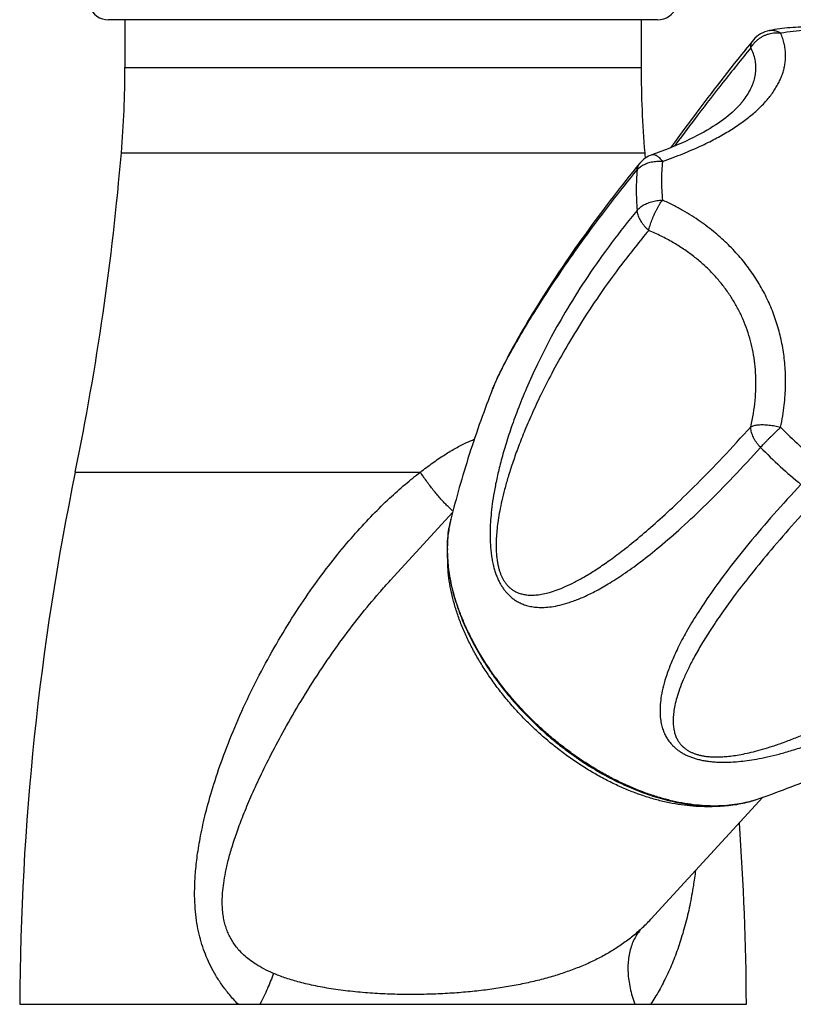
# Model space of a CAD drawing. Header units: millimetres. Extents: x 121 to 953, y -287 to 423.
# Tile 21 of 24: x 613 to 670, y 129 to 201. Entities that reach past the tile are written whole.
import ezdxf

# ---------------------------------------------------------------- set-up
doc = ezdxf.new("R2010")
doc.units = ezdxf.units.MM
doc.header["$LTSCALE"] = 30.734
doc.layers.get('0').update_dxf_attribs({"linetype": 'CONTINUOUS'})

msp = doc.modelspace()

# ---------------------------------------------------------------- linework, layer by layer
at = {"color": 7, "linetype": 'CONTINUOUS'}
for p, q in [((659.547, 201.138), (619.147, 201.138)), ((620.347, 201.138), (620.347, 197.638)), ((658.347, 201.138), (658.347, 197.638)), ((666.608, 199.66), (666.312, 199.297)), ((666.017, 198.935), (665.735, 198.585)), ((666.313, 199.299), (666.016, 198.934)), ((665.466, 198.25), (665.204, 197.921)), ((665.736, 198.586), (665.466, 198.249)), ((664.699, 197.282), (664.451, 196.965)), ((664.95, 197.6), (664.698, 197.28)), ((665.205, 197.922), (664.95, 197.599)), ((664.207, 196.652), (663.965, 196.34)), ((664.452, 196.966), (664.207, 196.651)), ((663.728, 196.033), (663.494, 195.727)), ((663.966, 196.341), (663.728, 196.032)), ((663.038, 195.13), (662.816, 194.836)), ((663.264, 195.427), (663.038, 195.129)), ((663.494, 195.728), (663.264, 195.426)), ((662.599, 194.549), (662.385, 194.263)), ((662.817, 194.837), (662.598, 194.547)), ((661.97, 193.707), (661.567, 193.162)), ((662.386, 194.264), (661.969, 193.705)), ((661.568, 193.163), (661.177, 192.631)), ((661.178, 192.633), (660.798, 192.112)), ((660.798, 192.113), (660.513, 191.719)), ((653.078, 183.722), (652.796, 183.31)), ((652.525, 182.91), (652.266, 182.523)), ((652.796, 183.31), (652.525, 182.91)), ((652.016, 182.147), (651.777, 181.782)), ((652.266, 182.523), (652.016, 182.147)), ((651.546, 181.427), (651.325, 181.081)), ((651.777, 181.782), (651.546, 181.427)), ((651.112, 180.746), (650.907, 180.42)), ((651.325, 181.081), (651.112, 180.746)), ((650.709, 180.102), (650.519, 179.794)), ((650.907, 180.42), (650.709, 180.102)), ((650.16, 179.201), (649.99, 178.916)), ((650.336, 179.493), (650.16, 179.201)), ((650.519, 179.794), (650.336, 179.493)), ((649.826, 178.638), (649.668, 178.367)), ((649.99, 178.916), (649.826, 178.638)), ((649.368, 177.846), (649.226, 177.595)), ((649.515, 178.103), (649.368, 177.846)), ((649.668, 178.367), (649.515, 178.103)), ((648.957, 177.112), (648.831, 176.881)), ((649.089, 177.35), (648.957, 177.112)), ((649.226, 177.595), (649.089, 177.35)), ((648.593, 176.439), (648.482, 176.228)), ((648.709, 176.656), (648.593, 176.439)), ((648.831, 176.881), (648.709, 176.656)), ((648.133, 175.545), (648.044, 175.365)), ((648.226, 175.731), (648.133, 175.545)), ((648.325, 175.924), (648.226, 175.731)), ((647.807, 174.87), (647.737, 174.718)), ((647.882, 175.028), (647.807, 174.87)), ((647.96, 175.193), (647.882, 175.028)), ((648.044, 175.365), (647.96, 175.193)), ((647.671, 174.573), (647.609, 174.433)), ((647.737, 174.718), (647.671, 174.573)), ((644.466, 164.853), (639.895, 159.874)), ((667.303, 143.889), (659.061, 134.911)), ((612.599, 128.638), (666.094, 128.638))]:
    msp.add_line(p, q, dxfattribs=at)
at = {"color": 9, "linetype": 'CONTINUOUS'}
for p, q in [((620.347, 197.638), (658.347, 197.638)), ((620.083, 191.351), (658.611, 191.351)), ((616.687, 167.826), (642.093, 167.826)), ((644.199, 163.677), (644.202, 163.693)), ((639.898, 159.878), (639.905, 159.884))]:
    msp.add_line(p, q, dxfattribs=at)
at = {"color": 7, "linetype": 'CONTINUOUS'}
for points in [[(665.707, 195.001), (665.677, 194.966), (665.567, 194.84), (665.449, 194.714), (665.324, 194.586), (665.191, 194.458), (665.05, 194.329), (664.901, 194.199), (664.745, 194.068), (664.58, 193.937), (664.408, 193.805), (664.227, 193.673), (664.037, 193.541), (663.84, 193.408), (663.633, 193.275), (663.418, 193.142), (663.195, 193.01), (662.962, 192.877), (662.721, 192.744), (662.471, 192.612), (662.211, 192.48), (661.943, 192.348), (661.666, 192.217), (661.38, 192.087), (661.084, 191.957), (660.779, 191.828), (660.465, 191.7), (660.141, 191.572), (659.808, 191.446), (659.465, 191.321), (659.142, 191.206)], [(658.25, 190.583), (657.99, 190.265), (657.726, 189.938), (657.469, 189.618), (657.22, 189.305), (656.977, 188.998), (656.741, 188.697), (656.511, 188.402), (656.287, 188.113), (656.069, 187.83), (655.857, 187.553), (655.651, 187.28), (655.449, 187.013), (655.253, 186.751), (655.061, 186.493), (654.874, 186.24), (654.691, 185.991), (654.513, 185.747), (654.339, 185.506), (654.168, 185.27), (654.002, 185.038), (653.839, 184.81), (653.68, 184.585), (653.525, 184.364), (653.373, 184.146), (653.078, 183.722)], [(648.482, 176.228), (648.428, 176.125), (648.325, 175.924)], [(647.609, 174.433), (647.58, 174.365), (647.551, 174.298), (647.524, 174.233), (647.497, 174.169), (647.471, 174.106), (647.446, 174.045), (647.411, 173.955)]]:
    msp.add_lwpolyline(points, dxfattribs=at)
for centre, radius, start, end in [((619.147, 202.638), 1.5, 199.01127, 270), ((659.547, 202.638), 1.5, 270, 340.98873), ((668.154, 198.391), 2, 100.3156, 140.63687), ((545.347, 197.638), 75, 355.19175, 360), ((733.347, 197.638), 75, 180, 184.80825), ((420.787, 208.115), 200, 348.37847, 355.19175), ((659.798, 189.317), 2, 109.15683, 140.72254), ((857.907, 208.115), 200, 184.80825, 184.92307), ((812.097, 127.638), 199.5, 168.37847, 179.7128), ((654.577, 162.121), 10.501, 179.68163, 180.00017), ((663.005, 153.787), 10.587, 269.96715, 274.14167), ((466.597, 127.638), 199.5, 0.2872, 4.13056)]:
    msp.add_arc(centre, radius, start, end, dxfattribs=at)
at = {"color": 9, "linetype": 'CONTINUOUS'}
for centre, radius, start, end in [((674.21, 189.338), 14.364, 174.47887, 180.07333), ((672.977, 188.648), 14.99, 174.47568, 180.07338), ((675.987, 189.33), 16.141, 180.0362, 185.21238), ((674.831, 188.64), 16.844, 180.03625, 185.21514), ((695.761, 197.81), 38.056, 224.49851, 230.32765), ((695.467, 197.49), 39.715, 224.49698, 230.32926), ((652.528, 162.336), 8.436, 168.60237, 170.74481), ((652.351, 162.371), 8.255, 168.19451, 168.59603), ((652.177, 162.409), 8.078, 165.97289, 168.20106), ((654.454, 162.179), 10.371, 180.00019, 180.32133), ((664.101, 151.729), 8.459, 284.0249, 286.10099), ((664.15, 151.555), 8.278, 286.10689, 286.56412), ((664.206, 151.372), 8.087, 286.55677, 288.9228), ((664.06, 151.888), 8.623, 283.87445, 284.03098), ((649.78, 143.431), 12.598, 312.92726, 317.44724)]:
    msp.add_arc(centre, radius, start, end, dxfattribs=at)
for points, knots in [([(659.913, 190.72), (660.176, 190.812), (660.681, 190.994), (661.403, 191.273), (662.066, 191.549), (662.68, 191.822), (663.251, 192.095), (663.787, 192.368), (664.291, 192.644), (664.767, 192.922), (665.217, 193.205), (665.643, 193.493), (666.045, 193.786), (666.425, 194.085), (666.78, 194.39), (667.111, 194.7), (667.416, 195.015), (667.696, 195.334), (667.948, 195.656), (668.173, 195.981), (668.37, 196.307), (668.54, 196.634), (668.683, 196.963), (668.799, 197.294), (668.887, 197.629), (668.948, 197.967), (668.98, 198.31), (668.983, 198.662), (668.952, 199.022), (668.885, 199.395), (668.776, 199.783), (668.676, 200.041), (668.617, 200.173)], [0, 0, 0, 0, 0.058306, 0.111961, 0.16176, 0.208377, 0.252349, 0.294109, 0.334016, 0.37234, 0.409304, 0.445055, 0.479713, 0.513331, 0.545936, 0.577528, 0.608084, 0.637597, 0.666066, 0.693516, 0.720015, 0.745651, 0.770562, 0.794905, 0.818876, 0.842695, 0.866619, 0.890935, 0.915985, 0.94217, 0.969979, 1, 1, 1, 1]), ([(666.423, 199.081), (666.457, 199.142), (666.532, 199.262), (666.663, 199.429), (666.813, 199.585), (666.978, 199.726), (667.158, 199.85), (667.35, 199.958), (667.551, 200.046), (667.76, 200.115), (667.973, 200.162), (668.189, 200.189), (668.404, 200.193), (668.547, 200.182), (668.617, 200.173)], [0, 0, 0, 0, 0.080904, 0.16284, 0.245731, 0.329415, 0.413663, 0.498224, 0.582883, 0.667421, 0.751609, 0.835226, 0.918076, 1, 1, 1, 1]), ([(667.796, 200.359), (667.831, 200.365), (667.913, 200.376), (668.045, 200.376), (668.191, 200.356), (668.337, 200.315), (668.48, 200.254), (668.572, 200.202), (668.617, 200.173)], [0, 0, 0, 0, 0.121342, 0.288618, 0.458802, 0.633386, 0.813528, 1, 1, 1, 1]), ([(668.617, 200.173), (668.922, 200.228), (669.544, 200.32), (670.495, 200.398), (671.14, 200.412), (671.466, 200.41)], [0, 0, 0, 0, 0.32474, 0.657969, 1, 1, 1, 1]), ([(666.423, 199.081), (666.422, 199.13), (666.427, 199.226), (666.454, 199.365), (666.5, 199.494), (666.555, 199.59), (666.594, 199.643), (666.608, 199.66)], [0, 0, 0, 0, 0.238005, 0.464718, 0.682617, 0.89489, 1, 1, 1, 1]), ([(666.423, 199.081), (665.73, 198.238), (664.416, 196.603), (662.582, 194.233), (661.402, 192.659), (660.83, 191.885), (660.793, 191.834)], [0, 0, 0, 0, 0.356744, 0.685441, 0.979468, 1, 1, 1, 1]), ([(665.707, 195.001), (665.756, 195.059), (665.912, 195.252), (666.152, 195.588), (666.399, 196.017), (666.59, 196.45), (666.722, 196.887), (666.794, 197.328), (666.803, 197.771), (666.747, 198.214), (666.623, 198.656), (666.497, 198.94), (666.423, 199.081)], [0, 0, 0, 0, 0.051105, 0.168639, 0.280227, 0.386826, 0.489579, 0.589838, 0.689174, 0.789354, 0.892297, 1, 1, 1, 1]), ([(658.056, 190.091), (658.09, 190.131), (658.163, 190.21), (658.289, 190.317), (658.429, 190.414), (658.584, 190.499), (658.751, 190.572), (658.929, 190.633), (659.116, 190.679), (659.31, 190.712), (659.509, 190.73), (659.71, 190.734), (659.845, 190.726), (659.913, 190.72)], [0, 0, 0, 0, 0.077891, 0.158643, 0.242419, 0.329223, 0.418906, 0.511244, 0.605931, 0.702596, 0.800829, 0.900145, 1, 1, 1, 1]), ([(659.142, 191.206), (659.166, 191.215), (659.22, 191.225), (659.308, 191.218), (659.403, 191.188), (659.501, 191.135), (659.603, 191.061), (659.707, 190.966), (659.812, 190.851), (659.879, 190.766), (659.913, 190.72)], [0, 0, 0, 0, 0.078633, 0.169601, 0.271046, 0.386119, 0.51644, 0.662494, 0.823972, 1, 1, 1, 1]), ([(647.411, 173.955), (647.447, 174.047), (647.545, 174.283), (647.731, 174.694), (647.992, 175.23), (648.329, 175.885), (648.756, 176.674), (649.29, 177.617), (649.95, 178.734), (650.763, 180.05), (651.761, 181.596), (652.987, 183.407), (654.466, 185.481), (656.177, 187.751), (657.413, 189.304), (658.056, 190.091)], [0, 0, 0, 0, 0.015306, 0.039488, 0.069937, 0.107585, 0.153483, 0.208862, 0.275208, 0.354296, 0.448346, 0.559998, 0.69283, 0.842614, 1, 1, 1, 1]), ([(658.056, 190.091), (658.061, 190.139), (658.076, 190.235), (658.12, 190.37), (658.179, 190.487), (658.227, 190.555), (658.25, 190.583)], [0, 0, 0, 0, 0.274017, 0.53725, 0.793541, 1, 1, 1, 1]), ([(658.056, 187.11), (658.09, 187.15), (658.164, 187.23), (658.289, 187.339), (658.43, 187.441), (658.584, 187.533), (658.751, 187.616), (658.929, 187.688), (659.116, 187.749), (659.309, 187.797), (659.508, 187.833), (659.71, 187.856), (659.845, 187.863), (659.913, 187.864)], [0, 0, 0, 0, 0.076892, 0.157387, 0.241453, 0.328897, 0.419384, 0.512513, 0.607821, 0.704789, 0.802881, 0.901498, 1, 1, 1, 1]), ([(658.902, 185.63), (658.916, 185.69), (658.946, 185.812), (659, 185.999), (659.063, 186.193), (659.135, 186.392), (659.216, 186.592), (659.303, 186.793), (659.396, 186.991), (659.494, 187.184), (659.595, 187.37), (659.699, 187.546), (659.804, 187.71), (659.877, 187.814), (659.913, 187.864)], [0, 0, 0, 0, 0.074371, 0.153442, 0.236418, 0.322403, 0.410408, 0.499418, 0.58845, 0.67652, 0.762646, 0.845866, 0.925267, 1, 1, 1, 1]), ([(668.617, 171.137), (668.676, 171.414), (668.777, 171.951), (668.885, 172.74), (668.952, 173.487), (668.982, 174.201), (668.98, 174.888), (668.948, 175.553), (668.888, 176.201), (668.8, 176.835), (668.685, 177.457), (668.543, 178.07), (668.373, 178.674), (668.176, 179.27), (667.952, 179.858), (667.7, 180.436), (667.421, 181.004), (667.116, 181.559), (666.785, 182.1), (666.43, 182.627), (666.051, 183.137), (665.648, 183.632), (665.222, 184.11), (664.772, 184.574), (664.296, 185.024), (663.792, 185.462), (663.256, 185.887), (662.685, 186.303), (662.071, 186.71), (661.408, 187.109), (660.686, 187.499), (660.178, 187.744), (659.913, 187.864)], [0, 0, 0, 0, 0.041367, 0.079997, 0.116439, 0.151162, 0.184552, 0.216935, 0.248575, 0.279707, 0.310513, 0.341153, 0.371731, 0.40234, 0.433017, 0.46378, 0.494626, 0.525527, 0.556465, 0.587429, 0.618421, 0.649492, 0.680706, 0.712182, 0.744061, 0.776532, 0.809815, 0.844185, 0.879961, 0.917529, 0.95736, 1, 1, 1, 1]), ([(658.056, 187.109), (657.403, 186.326), (656.145, 184.737), (654.435, 182.322), (652.958, 179.988), (651.734, 177.826), (650.737, 175.864), (649.926, 174.083), (649.267, 172.466), (648.735, 170.999), (648.31, 169.667), (647.974, 168.459), (647.715, 167.367), (647.522, 166.382), (647.384, 165.495), (647.292, 164.698), (647.241, 163.986), (647.222, 163.35), (647.23, 162.784), (647.259, 162.279), (647.306, 161.826), (647.369, 161.418), (647.444, 161.048), (647.53, 160.709), (647.627, 160.398), (647.735, 160.111), (647.854, 159.843), (647.983, 159.593), (648.126, 159.358), (648.282, 159.137), (648.454, 158.928), (648.645, 158.732), (648.857, 158.549), (649.095, 158.379), (649.363, 158.226), (649.666, 158.092), (650.01, 157.982), (650.401, 157.903), (650.846, 157.863), (651.349, 157.872), (651.917, 157.939), (652.555, 158.076), (653.271, 158.296), (654.073, 158.614), (654.971, 159.047), (655.976, 159.615), (657.103, 160.342), (658.371, 161.258), (659.801, 162.401), (661.423, 163.817), (663.231, 165.528), (665.172, 167.501), (666.479, 168.919), (667.139, 169.655)], [0, 0, 0, 0, 0.056154, 0.111586, 0.162948, 0.208268, 0.248424, 0.284145, 0.316032, 0.344562, 0.370128, 0.393046, 0.413576, 0.431946, 0.448365, 0.46302, 0.476086, 0.487708, 0.498041, 0.50727, 0.515569, 0.523106, 0.530006, 0.536387, 0.54234, 0.547948, 0.553293, 0.558442, 0.563458, 0.568411, 0.573353, 0.578353, 0.583476, 0.588799, 0.594414, 0.600437, 0.607004, 0.61427, 0.622395, 0.631551, 0.641946, 0.653823, 0.66746, 0.68317, 0.701315, 0.722325, 0.74673, 0.775173, 0.808457, 0.847584, 0.893745, 0.945549, 1, 1, 1, 1]), ([(658.902, 185.63), (658.849, 185.677), (658.747, 185.774), (658.605, 185.928), (658.477, 186.089), (658.363, 186.256), (658.265, 186.427), (658.184, 186.599), (658.122, 186.771), (658.078, 186.941), (658.061, 187.054), (658.056, 187.11)], [0, 0, 0, 0, 0.121514, 0.241929, 0.360496, 0.476515, 0.589357, 0.69847, 0.803407, 0.903874, 1, 1, 1, 1]), ([(658.902, 185.63), (658.223, 184.821), (656.97, 183.249), (655.302, 180.943), (653.91, 178.83), (652.754, 176.913), (651.788, 175.169), (650.98, 173.581), (650.303, 172.133), (649.738, 170.812), (649.267, 169.607), (648.878, 168.507), (648.559, 167.504), (648.3, 166.589), (648.095, 165.756), (647.937, 164.997), (647.82, 164.308), (647.739, 163.684), (647.69, 163.12), (647.669, 162.612), (647.671, 162.157), (647.694, 161.752), (647.732, 161.395), (647.784, 161.08), (647.847, 160.801), (647.919, 160.552), (648, 160.326), (648.089, 160.119), (648.189, 159.928), (648.299, 159.75), (648.423, 159.583), (648.563, 159.425), (648.723, 159.278), (648.906, 159.142), (649.117, 159.019), (649.36, 158.915), (649.637, 158.834), (649.951, 158.782), (650.305, 158.764), (650.701, 158.787), (651.143, 158.855), (651.635, 158.975), (652.182, 159.155), (652.789, 159.402), (653.464, 159.727), (654.212, 160.14), (655.044, 160.655), (655.97, 161.288), (657.002, 162.058), (658.156, 162.987), (659.451, 164.105), (660.91, 165.449), (662.566, 167.066), (664.436, 168.996), (665.737, 170.413), (666.423, 171.179)], [0, 0, 0, 0, 0.060989, 0.115945, 0.164197, 0.206982, 0.245097, 0.2792, 0.309799, 0.337317, 0.362105, 0.384459, 0.404636, 0.422854, 0.439307, 0.454158, 0.467554, 0.479626, 0.490485, 0.500231, 0.508955, 0.516721, 0.523591, 0.52968, 0.535137, 0.54009, 0.544664, 0.548968, 0.553081, 0.557085, 0.561058, 0.565071, 0.569213, 0.573569, 0.578224, 0.58327, 0.588786, 0.594861, 0.601613, 0.609181, 0.617716, 0.627387, 0.638381, 0.650907, 0.665202, 0.681538, 0.700231, 0.721649, 0.746233, 0.774516, 0.807143, 0.844947, 0.888955, 0.940704, 1, 1, 1, 1]), ([(666.423, 171.179), (666.497, 171.502), (666.624, 172.143), (666.747, 173.098), (666.803, 174.028), (666.795, 174.934), (666.725, 175.814), (666.594, 176.669), (666.406, 177.498), (666.16, 178.302), (665.859, 179.079), (665.502, 179.83), (665.091, 180.553), (664.626, 181.249), (664.106, 181.916), (663.532, 182.553), (662.902, 183.159), (662.216, 183.732), (661.474, 184.269), (660.673, 184.769), (659.814, 185.229), (659.212, 185.502), (658.902, 185.63)], [0, 0, 0, 0, 0.055825, 0.109669, 0.161779, 0.212399, 0.261766, 0.31011, 0.357655, 0.404621, 0.451225, 0.497679, 0.544194, 0.590981, 0.638252, 0.686215, 0.735075, 0.785035, 0.836299, 0.889074, 0.943569, 1, 1, 1, 1]), ([(667.14, 169.654), (667.09, 169.704), (666.995, 169.807), (666.865, 169.97), (666.75, 170.14), (666.65, 170.313), (666.567, 170.489), (666.502, 170.665), (666.455, 170.839), (666.428, 171.01), (666.422, 171.123), (666.423, 171.179)], [0, 0, 0, 0, 0.12244, 0.243252, 0.362, 0.477991, 0.590614, 0.699383, 0.80396, 0.904165, 1, 1, 1, 1]), ([(666.423, 171.179), (666.459, 171.197), (666.539, 171.23), (666.67, 171.268), (666.819, 171.298), (666.984, 171.318), (667.163, 171.329), (667.355, 171.33), (667.555, 171.321), (667.763, 171.302), (667.976, 171.275), (668.191, 171.238), (668.405, 171.192), (668.547, 171.157), (668.617, 171.137)], [0, 0, 0, 0, 0.054335, 0.115617, 0.183779, 0.258469, 0.33911, 0.42497, 0.515252, 0.609077, 0.705486, 0.803468, 0.901986, 1, 1, 1, 1]), ([(667.14, 169.654), (667.175, 169.693), (667.25, 169.774), (667.366, 169.898), (667.491, 170.029), (667.622, 170.165), (667.759, 170.304), (667.9, 170.446), (668.044, 170.588), (668.189, 170.73), (668.333, 170.869), (668.476, 171.005), (668.57, 171.094), (668.617, 171.137)], [0, 0, 0, 0, 0.075818, 0.157387, 0.243903, 0.334478, 0.428144, 0.523929, 0.620845, 0.717897, 0.814109, 0.908479, 1, 1, 1, 1]), ([(642.093, 167.826), (642.394, 168.066), (642.982, 168.512), (643.858, 169.105), (644.687, 169.599), (645.416, 169.974), (645.872, 170.177), (646.065, 170.256)], [0, 0, 0, 0, 0.247334, 0.473564, 0.679433, 0.866327, 1, 1, 1, 1]), ([(628.675, 128.638), (628.455, 128.867), (628.045, 129.324), (627.501, 130.031), (627.04, 130.733), (626.653, 131.434), (626.329, 132.143), (626.061, 132.868), (625.844, 133.62), (625.674, 134.413), (625.552, 135.261), (625.482, 136.185), (625.47, 137.204), (625.527, 138.348), (625.669, 139.643), (625.916, 141.117), (626.292, 142.792), (626.823, 144.688), (627.532, 146.797), (628.425, 149.069), (629.484, 151.418), (630.674, 153.748), (631.952, 155.987), (633.281, 158.083), (634.628, 160.007), (635.968, 161.749), (637.282, 163.304), (638.555, 164.678), (639.778, 165.88), (640.944, 166.919), (641.717, 167.541), (642.093, 167.826)], [0, 0, 0, 0, 0.021111, 0.040776, 0.059237, 0.076851, 0.093976, 0.110967, 0.12818, 0.145992, 0.164815, 0.185127, 0.207487, 0.232559, 0.261167, 0.29406, 0.331845, 0.375228, 0.424837, 0.479674, 0.537443, 0.59601, 0.653527, 0.708734, 0.7609, 0.809634, 0.854734, 0.896188, 0.934097, 0.968609, 1, 1, 1, 1]), ([(644.497, 164.972), (644.428, 165.027), (644.285, 165.15), (644.069, 165.353), (643.84, 165.586), (643.602, 165.845), (643.357, 166.129), (643.106, 166.435), (642.853, 166.76), (642.597, 167.102), (642.343, 167.459), (642.176, 167.703), (642.094, 167.826)], [0, 0, 0, 0, 0.070487, 0.150464, 0.237885, 0.332159, 0.432614, 0.538512, 0.649057, 0.763409, 0.880692, 1, 1, 1, 1]), ([(670.114, 166.921), (669.437, 166.199), (668.134, 164.774), (666.333, 162.67), (664.784, 160.722), (663.514, 158.986), (662.5, 157.465), (661.696, 156.125), (661.069, 154.94), (660.59, 153.891), (660.235, 152.959), (659.986, 152.132), (659.828, 151.399), (659.745, 150.75), (659.727, 150.178), (659.761, 149.675), (659.838, 149.234), (659.95, 148.85), (660.088, 148.515), (660.248, 148.223), (660.423, 147.968), (660.613, 147.745), (660.814, 147.547), (661.026, 147.373), (661.249, 147.219), (661.483, 147.081), (661.729, 146.959), (661.99, 146.85), (662.266, 146.754), (662.562, 146.671), (662.881, 146.6), (663.226, 146.542), (663.602, 146.499), (664.014, 146.471), (664.47, 146.462), (664.976, 146.475), (665.542, 146.516), (666.173, 146.588), (666.878, 146.7), (667.663, 146.858), (668.535, 147.071), (669.5, 147.348), (670.566, 147.698), (671.739, 148.135), (673.029, 148.672), (674.444, 149.326), (675.997, 150.119), (677.7, 151.078), (679.567, 152.236), (681.615, 153.639), (683.815, 155.31), (686.078, 157.221), (687.555, 158.612), (688.279, 159.33)], [0, 0, 0, 0, 0.05449, 0.106376, 0.152527, 0.19156, 0.224796, 0.253204, 0.277591, 0.298596, 0.316743, 0.332463, 0.346114, 0.358009, 0.368423, 0.377598, 0.385739, 0.393028, 0.399621, 0.405667, 0.411304, 0.416642, 0.421779, 0.426789, 0.431746, 0.436704, 0.441732, 0.446889, 0.452238, 0.457856, 0.463818, 0.470203, 0.477116, 0.484659, 0.492974, 0.502213, 0.512553, 0.52417, 0.537223, 0.551871, 0.568279, 0.586635, 0.607149, 0.630047, 0.655588, 0.684086, 0.715934, 0.751605, 0.791705, 0.836939, 0.888301, 0.943809, 1, 1, 1, 1]), ([(671.693, 166.334), (671.001, 165.599), (669.721, 164.203), (667.982, 162.206), (666.528, 160.441), (665.323, 158.888), (664.323, 157.514), (663.496, 156.293), (662.814, 155.204), (662.257, 154.23), (661.808, 153.358), (661.451, 152.576), (661.176, 151.874), (660.971, 151.244), (660.828, 150.679), (660.739, 150.174), (660.698, 149.721), (660.698, 149.318), (660.735, 148.96), (660.802, 148.643), (660.897, 148.366), (661.013, 148.124), (661.145, 147.915), (661.29, 147.735), (661.445, 147.582), (661.607, 147.449), (661.778, 147.334), (661.957, 147.234), (662.147, 147.147), (662.35, 147.071), (662.568, 147.005), (662.807, 146.95), (663.07, 146.905), (663.363, 146.873), (663.691, 146.854), (664.061, 146.853), (664.474, 146.874), (664.935, 146.918), (665.446, 146.992), (666.01, 147.097), (666.629, 147.24), (667.309, 147.423), (668.054, 147.653), (668.867, 147.936), (669.756, 148.278), (670.726, 148.688), (671.784, 149.175), (672.938, 149.75), (674.197, 150.428), (675.569, 151.226), (677.067, 152.164), (678.702, 153.269), (680.488, 154.573), (682.445, 156.123), (684.565, 157.956), (685.998, 159.316), (686.734, 160.049)], [0, 0, 0, 0, 0.058286, 0.109277, 0.15279, 0.190252, 0.222663, 0.250824, 0.275362, 0.296792, 0.31554, 0.331965, 0.346373, 0.359026, 0.370154, 0.379963, 0.388632, 0.396326, 0.403193, 0.409368, 0.414966, 0.420086, 0.424809, 0.429212, 0.433369, 0.437371, 0.441294, 0.445212, 0.449205, 0.45334, 0.457695, 0.462368, 0.467457, 0.473081, 0.479374, 0.486443, 0.494381, 0.503261, 0.513156, 0.524149, 0.53634, 0.549841, 0.564777, 0.58129, 0.599543, 0.619723, 0.642043, 0.666749, 0.694129, 0.724524, 0.758343, 0.796078, 0.838364, 0.88598, 0.940065, 1, 1, 1, 1]), ([(644.083, 162.179), (644.083, 162.435), (644.102, 162.936), (644.16, 163.434), (644.199, 163.677)], [0, 0, 0, 0, 0.510036, 1, 1, 1, 1]), ([(666.128, 143.517), (665.891, 143.458), (665.4, 143.359), (664.64, 143.267), (663.848, 143.231), (663.03, 143.252), (662.19, 143.33), (661.331, 143.463), (660.457, 143.652), (659.572, 143.896), (658.68, 144.193), (657.784, 144.542), (656.887, 144.943), (655.995, 145.392), (655.11, 145.889), (654.237, 146.431), (653.379, 147.016), (652.54, 147.641), (651.724, 148.304), (650.933, 149.001), (650.171, 149.73), (649.443, 150.488), (648.749, 151.271), (648.095, 152.077), (647.482, 152.901), (646.912, 153.741), (646.39, 154.592), (645.916, 155.45), (645.492, 156.314), (645.122, 157.178), (644.805, 158.038), (644.544, 158.893), (644.339, 159.737), (644.192, 160.566), (644.106, 161.36), (644.084, 161.876), (644.083, 162.121)], [0, 0, 0, 0, 0.022959, 0.046988, 0.071785, 0.097376, 0.123772, 0.150968, 0.178949, 0.207686, 0.237141, 0.267267, 0.298007, 0.3293, 0.361078, 0.393266, 0.425788, 0.458562, 0.491506, 0.524533, 0.55756, 0.5905, 0.623267, 0.65578, 0.687957, 0.719721, 0.750999, 0.781722, 0.811828, 0.841262, 0.869977, 0.897935, 0.925108, 0.951479, 0.977046, 1, 1, 1, 1]), ([(631.277, 130.916), (631.038, 131.019), (630.598, 131.227), (630.005, 131.568), (629.512, 131.91), (629.106, 132.251), (628.769, 132.589), (628.488, 132.928), (628.253, 133.271), (628.056, 133.621), (627.891, 133.985), (627.756, 134.367), (627.649, 134.776), (627.57, 135.219), (627.52, 135.708), (627.506, 136.258), (627.533, 136.881), (627.612, 137.588), (627.75, 138.386), (627.957, 139.281), (628.24, 140.278), (628.607, 141.385), (629.067, 142.61), (629.632, 143.965), (630.316, 145.464), (631.139, 147.124), (632.131, 148.975), (633.319, 151.02), (634.676, 153.164), (636.129, 155.262), (637.591, 157.193), (638.847, 158.708), (639.62, 159.574), (639.898, 159.878)], [0, 0, 0, 0, 0.022888, 0.042821, 0.060235, 0.075607, 0.089461, 0.102243, 0.114323, 0.126021, 0.137627, 0.149422, 0.161697, 0.174776, 0.189046, 0.204993, 0.223159, 0.24394, 0.267611, 0.294456, 0.324769, 0.358878, 0.397152, 0.440046, 0.488133, 0.542216, 0.603269, 0.673068, 0.750495, 0.82671, 0.897772, 0.963726, 1, 1, 1, 1]), ([(662.348, 138.49), (662.302, 138.117), (662.181, 137.254), (661.938, 135.924), (661.608, 134.523), (661.216, 133.193), (660.763, 131.937), (660.251, 130.759), (659.683, 129.659), (659.26, 128.969), (659.041, 128.638)], [0, 0, 0, 0, 0.1073, 0.249541, 0.386754, 0.518923, 0.646119, 0.768512, 0.886374, 1, 1, 1, 1]), ([(658.36, 134.206), (658.13, 133.992), (657.651, 133.579), (656.888, 133.011), (656.078, 132.491), (655.225, 132.02), (654.33, 131.593), (653.393, 131.21), (652.416, 130.866), (651.747, 130.666), (651.406, 130.571)], [0, 0, 0, 0, 0.119176, 0.239107, 0.360241, 0.483046, 0.607986, 0.735513, 0.866063, 1, 1, 1, 1]), ([(658.36, 134.206), (658.259, 134.091), (658.071, 133.845), (657.834, 133.44), (657.644, 133.001), (657.503, 132.53), (657.41, 132.032), (657.367, 131.508), (657.373, 130.962), (657.428, 130.398), (657.532, 129.818), (657.684, 129.228), (657.815, 128.835), (657.888, 128.638)], [0, 0, 0, 0, 0.078591, 0.158132, 0.239327, 0.322797, 0.409062, 0.498524, 0.591469, 0.688069, 0.788391, 0.892406, 1, 1, 1, 1]), ([(631.277, 130.916), (631.212, 130.731), (631.072, 130.355), (630.837, 129.79), (630.575, 129.215), (630.385, 128.831), (630.285, 128.638)], [0, 0, 0, 0, 0.236903, 0.483287, 0.738047, 1, 1, 1, 1]), ([(651.406, 130.571), (651.041, 130.47), (650.295, 130.281), (649.148, 130.039), (647.955, 129.833), (646.715, 129.663), (645.426, 129.527), (644.089, 129.429), (642.709, 129.37), (641.291, 129.352), (639.845, 129.38), (638.389, 129.457), (636.947, 129.586), (635.556, 129.769), (634.267, 130.002), (633.121, 130.274), (632.139, 130.573), (631.547, 130.8), (631.277, 130.916)], [0, 0, 0, 0, 0.055686, 0.113075, 0.172298, 0.233513, 0.297033, 0.362737, 0.430504, 0.500117, 0.571169, 0.642971, 0.714422, 0.783865, 0.849117, 0.906913, 0.956784, 1, 1, 1, 1])]:
    msp.add_open_spline(points, degree=3, knots=knots, dxfattribs=at)
at = {"color": 7, "linetype": 'CONTINUOUS'}
for points, knots in [([(670.903, 200.619), (670.635, 200.621), (670.105, 200.613), (669.318, 200.566), (668.55, 200.483), (668.045, 200.404), (667.796, 200.359)], [0, 0, 0, 0, 0.257019, 0.509353, 0.756993, 1, 1, 1, 1]), ([(647.41, 173.954), (647.11, 173.188), (646.511, 171.589), (645.693, 169.168), (644.961, 166.741), (644.535, 165.145), (644.34, 164.366)], [0, 0, 0, 0, 0.245191, 0.508417, 0.760876, 1, 1, 1, 1]), ([(644.34, 164.366), (644.296, 164.189), (644.218, 163.828), (644.136, 163.273), (644.088, 162.722), (644.077, 162.355), (644.076, 162.179)], [0, 0, 0, 0, 0.248137, 0.501725, 0.761084, 1, 1, 1, 1]), ([(644.075, 162.121), (644.075, 161.909), (644.088, 161.48), (644.145, 160.832), (644.239, 160.172), (644.369, 159.502), (644.536, 158.825), (644.739, 158.142), (644.977, 157.456), (645.25, 156.768), (645.556, 156.079), (645.895, 155.393), (646.266, 154.709), (646.668, 154.032), (647.099, 153.361), (647.559, 152.699), (648.046, 152.047), (648.559, 151.407), (649.096, 150.782), (649.656, 150.171), (650.238, 149.578), (650.841, 149.003), (651.461, 148.447), (652.099, 147.914), (652.752, 147.403), (653.419, 146.916), (654.097, 146.454), (654.786, 146.019), (655.483, 145.612), (656.187, 145.234), (656.895, 144.885), (657.607, 144.568), (658.319, 144.282), (659.031, 144.029), (659.74, 143.809), (660.445, 143.623), (661.143, 143.472), (661.833, 143.356), (662.513, 143.276), (663.181, 143.231), (663.834, 143.222), (664.472, 143.25), (665.092, 143.313), (665.692, 143.412), (666.271, 143.546), (666.645, 143.66), (666.828, 143.722)], [0, 0, 0, 0, 0.019397, 0.039263, 0.059622, 0.080452, 0.101751, 0.123503, 0.145693, 0.16831, 0.191323, 0.214721, 0.238464, 0.26254, 0.286902, 0.311531, 0.336384, 0.36143, 0.386632, 0.411952, 0.437353, 0.462795, 0.48824, 0.513651, 0.538985, 0.564209, 0.58928, 0.614167, 0.63883, 0.663239, 0.687358, 0.711156, 0.73461, 0.757684, 0.780367, 0.80262, 0.824447, 0.845809, 0.866716, 0.887145, 0.907103, 0.926586, 0.945598, 0.964163, 0.982281, 1, 1, 1, 1]), ([(662.999, 143.2), (662.719, 143.2), (662.147, 143.222), (661.281, 143.315), (660.395, 143.47), (659.494, 143.685), (658.583, 143.96), (657.666, 144.292), (656.747, 144.681), (655.83, 145.125), (654.92, 145.62), (654.022, 146.166), (653.14, 146.759), (652.278, 147.396), (651.441, 148.074), (650.631, 148.791), (649.854, 149.542), (649.113, 150.324), (648.412, 151.133), (647.754, 151.965), (647.142, 152.816), (646.58, 153.682), (646.069, 154.56), (645.613, 155.443), (645.214, 156.329), (644.873, 157.213), (644.593, 158.09), (644.374, 158.957), (644.218, 159.81), (644.133, 160.576), (644.111, 161.058), (644.108, 161.261)], [0, 0, 0, 0, 0.029776, 0.06057, 0.092309, 0.125038, 0.15868, 0.193151, 0.228456, 0.264442, 0.301061, 0.338234, 0.37579, 0.413712, 0.45184, 0.490042, 0.528279, 0.566354, 0.604211, 0.641744, 0.678784, 0.715319, 0.751199, 0.786331, 0.820696, 0.854154, 0.886708, 0.918309, 0.948887, 0.978509, 1, 1, 1, 1]), ([(666.828, 143.722), (667.592, 143.984), (669.141, 144.543), (671.482, 145.474), (673.805, 146.487), (675.336, 147.213), (676.073, 147.577)], [0, 0, 0, 0, 0.241683, 0.492761, 0.754034, 1, 1, 1, 1])]:
    msp.add_open_spline(points, degree=3, knots=knots, dxfattribs=at)

doc.saveas('drawing.dxf')
